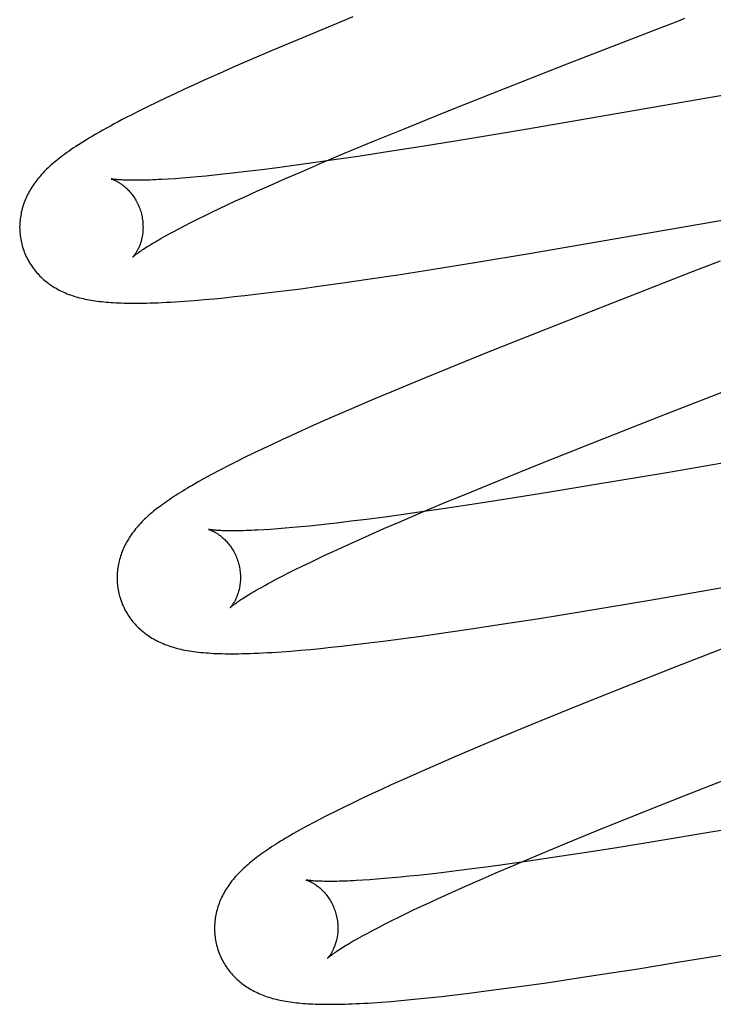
# Model space of a CAD drawing. Header units: inches. Extents: x 0 to 291, y 0 to 188.
# Tile 63 of 113: x 80.267 to 80.379, y 93.988 to 94.148. Entities that reach past the tile are written whole.
import ezdxf

# ---------------------------------------------------------------- set-up
doc = ezdxf.new("R2010")
doc.units = ezdxf.units.IN
doc.header["$LTSCALE"] = 16.018896
doc.header["$MEASUREMENT"] = 0
doc.linetypes.add('HIDDEN', pattern=[0.2, 0.1, -0.1])
doc.layers.add('DEFAULT_2', color=8, linetype='HIDDEN')

msp = doc.modelspace()

# ---------------------------------------------------------------- linework, layer by layer
at = {"layer": 'DEFAULT_2', "color": 8, "linetype": 'HIDDEN'}
for p, q in [((80.32099, 94.14819), (80.31596, 94.14612)), ((80.31596, 94.14612), (80.31206, 94.1445)), ((80.3557, 94.14057), (80.37027, 94.14623)), ((80.31206, 94.1445), (80.30828, 94.14291)), ((80.30828, 94.14291), (80.30462, 94.14134)), ((80.30462, 94.14134), (80.30196, 94.14019)), ((80.41396, 94.1412), (80.34894, 94.12994)), ((80.29938, 94.13905), (80.29688, 94.13793)), ((80.30196, 94.14019), (80.29938, 94.13905)), ((80.34368, 94.13584), (80.3557, 94.14057)), ((80.29688, 94.13793), (80.29525, 94.1372)), ((80.29367, 94.13647), (80.29212, 94.13575)), ((80.29525, 94.1372), (80.29367, 94.13647)), ((80.33526, 94.13249), (80.34368, 94.13584)), ((80.28914, 94.13433), (80.2877, 94.13363)), ((80.29061, 94.13504), (80.28914, 94.13433)), ((80.29212, 94.13575), (80.29061, 94.13504)), ((80.28629, 94.13293), (80.28493, 94.13224)), ((80.2877, 94.13363), (80.28629, 94.13293)), ((80.32918, 94.13003), (80.33526, 94.13249)), ((80.32431, 94.12804), (80.32918, 94.13003)), ((80.34894, 94.12994), (80.33987, 94.12843)), ((80.31964, 94.1261), (80.32431, 94.12804)), ((80.33987, 94.12843), (80.33221, 94.12719)), ((80.32693, 94.12637), (80.32184, 94.12559)), ((80.33221, 94.12719), (80.32693, 94.12637)), ((80.31792, 94.12502), (80.31415, 94.12448)), ((80.31606, 94.12459), (80.31964, 94.1261)), ((80.32184, 94.12559), (80.31792, 94.12502)), ((80.30381, 94.12314), (80.30148, 94.12287)), ((80.30624, 94.12343), (80.30381, 94.12314)), ((80.30878, 94.12376), (80.30624, 94.12343)), ((80.31142, 94.1241), (80.30878, 94.12376)), ((80.31016, 94.12205), (80.31263, 94.12312)), ((80.31415, 94.12448), (80.31142, 94.1241)), ((80.31263, 94.12312), (80.31606, 94.12459)), ((80.29215, 94.12199), (80.29104, 94.12192)), ((80.29331, 94.12208), (80.29215, 94.12199)), ((80.29454, 94.12218), (80.29331, 94.12208)), ((80.29582, 94.12229), (80.29454, 94.12218)), ((80.29715, 94.12242), (80.29582, 94.12229)), ((80.29854, 94.12255), (80.29715, 94.12242)), ((80.29998, 94.1227), (80.29854, 94.12255)), ((80.30148, 94.12287), (80.29998, 94.1227)), ((80.30779, 94.12101), (80.31016, 94.12205)), ((80.30335, 94.11901), (80.30552, 94.12)), ((80.30552, 94.12), (80.30779, 94.12101)), ((80.34989, 94.10992), (80.41151, 94.12059)), ((80.30063, 94.11775), (80.30196, 94.11838)), ((80.30196, 94.11838), (80.30335, 94.11901)), ((80.29811, 94.11656), (80.29934, 94.11715)), ((80.29934, 94.11715), (80.30063, 94.11775)), ((80.29473, 94.11489), (80.2958, 94.11543)), ((80.2958, 94.11543), (80.29693, 94.11598)), ((80.29693, 94.11598), (80.29811, 94.11656)), ((80.29185, 94.1134), (80.29275, 94.11387)), ((80.29275, 94.11387), (80.29371, 94.11437)), ((80.29371, 94.11437), (80.29473, 94.11489)), ((80.34074, 94.10841), (80.34989, 94.10992)), ((80.32867, 94.10649), (80.33407, 94.10734)), ((80.33407, 94.10734), (80.34074, 94.10841)), ((80.38049, 94.10862), (80.37599, 94.10688)), ((80.31935, 94.10511), (80.32342, 94.1057)), ((80.32342, 94.1057), (80.32867, 94.10649)), ((80.37599, 94.10688), (80.3614, 94.1012)), ((80.30971, 94.10381), (80.31252, 94.10417)), ((80.31252, 94.10417), (80.3154, 94.10456)), ((80.3154, 94.10456), (80.31935, 94.10511)), ((80.29528, 94.10227), (80.29686, 94.1024)), ((80.29686, 94.1024), (80.29847, 94.10255)), ((80.29847, 94.10255), (80.3001, 94.1027)), ((80.3001, 94.1027), (80.30176, 94.10288)), ((80.30176, 94.10288), (80.30346, 94.10306)), ((80.30346, 94.10306), (80.3052, 94.10326)), ((80.3052, 94.10326), (80.30698, 94.10347)), ((80.30698, 94.10347), (80.30971, 94.10381)), ((80.3614, 94.1012), (80.3504, 94.09687)), ((80.3504, 94.09687), (80.34292, 94.09388)), ((80.34292, 94.09388), (80.33671, 94.09136)), ((80.33671, 94.09136), (80.33169, 94.08931)), ((80.33169, 94.08931), (80.3278, 94.08769)), ((80.37163, 94.08383), (80.38622, 94.0895)), ((80.3278, 94.08769), (80.32402, 94.0861)), ((80.32402, 94.0861), (80.32037, 94.08453)), ((80.31771, 94.08338), (80.31513, 94.08225)), ((80.32037, 94.08453), (80.31771, 94.08338)), ((80.35959, 94.0791), (80.37163, 94.08383)), ((80.43176, 94.08474), (80.37186, 94.07436)), ((80.31513, 94.08225), (80.31264, 94.08113)), ((80.31103, 94.0804), (80.30945, 94.07968)), ((80.31264, 94.08113), (80.31103, 94.0804)), ((80.3079, 94.07895), (80.30638, 94.07823)), ((80.30945, 94.07968), (80.3079, 94.07895)), ((80.35115, 94.07574), (80.35959, 94.0791)), ((80.30343, 94.07681), (80.30205, 94.07612)), ((80.30488, 94.07752), (80.30343, 94.07681)), ((80.30638, 94.07823), (80.30488, 94.07752)), ((80.30075, 94.07546), (80.29954, 94.07484)), ((80.30205, 94.07612), (80.30075, 94.07546)), ((80.34507, 94.07328), (80.35115, 94.07574)), ((80.37186, 94.07436), (80.36037, 94.07242)), ((80.34019, 94.07128), (80.34507, 94.07328)), ((80.36037, 94.07242), (80.35259, 94.07114)), ((80.33551, 94.06934), (80.34019, 94.07128)), ((80.35259, 94.07114), (80.34614, 94.07011)), ((80.33192, 94.06783), (80.33551, 94.06934)), ((80.34095, 94.0693), (80.33596, 94.06855)), ((80.34614, 94.07011), (80.34095, 94.0693)), ((80.32842, 94.06748), (80.32576, 94.06712)), ((80.33211, 94.06799), (80.32842, 94.06748)), ((80.32848, 94.06636), (80.33192, 94.06783)), ((80.33596, 94.06855), (80.33211, 94.06799)), ((80.31394, 94.06572), (80.31257, 94.06559)), ((80.31536, 94.06587), (80.31394, 94.06572)), ((80.31683, 94.06603), (80.31536, 94.06587)), ((80.31834, 94.0662), (80.31683, 94.06603)), ((80.32071, 94.06648), (80.31834, 94.0662)), ((80.32319, 94.06679), (80.32071, 94.06648)), ((80.32576, 94.06712), (80.32319, 94.06679)), ((80.32601, 94.06529), (80.32848, 94.06636)), ((80.30765, 94.06518), (80.30656, 94.06511)), ((80.30879, 94.06526), (80.30765, 94.06518)), ((80.31, 94.06536), (80.30879, 94.06526)), ((80.31125, 94.06547), (80.31, 94.06536)), ((80.31257, 94.06559), (80.31125, 94.06547)), ((80.32136, 94.06323), (80.32363, 94.06424)), ((80.32363, 94.06424), (80.32601, 94.06529)), ((80.36911, 94.0537), (80.43166, 94.06454)), ((80.31918, 94.06224), (80.32136, 94.06323)), ((80.31516, 94.06037), (80.31645, 94.06098)), ((80.31645, 94.06098), (80.31779, 94.0616)), ((80.31779, 94.0616), (80.31918, 94.06224)), ((80.31274, 94.05921), (80.31393, 94.05978)), ((80.31393, 94.05978), (80.31516, 94.06037)), ((80.30952, 94.05759), (80.31054, 94.05811)), ((80.31054, 94.05811), (80.31161, 94.05865)), ((80.31161, 94.05865), (80.31274, 94.05921)), ((80.30766, 94.05661), (80.30856, 94.05709)), ((80.30856, 94.05709), (80.30952, 94.05759)), ((80.35872, 94.05197), (80.36911, 94.0537)), ((80.35087, 94.0507), (80.35872, 94.05197)), ((80.34013, 94.04905), (80.34542, 94.04985)), ((80.34542, 94.04985), (80.35087, 94.0507)), ((80.33204, 94.04788), (80.33603, 94.04845)), ((80.33603, 94.04845), (80.34013, 94.04905)), ((80.39014, 94.04945), (80.37334, 94.0429)), ((80.32086, 94.04645), (80.32354, 94.04677)), ((80.32354, 94.04677), (80.3263, 94.04712)), ((80.3263, 94.04712), (80.32913, 94.04749)), ((80.32913, 94.04749), (80.33204, 94.04788)), ((80.31094, 94.04547), (80.3125, 94.0456)), ((80.3125, 94.0456), (80.3141, 94.04574)), ((80.3141, 94.04574), (80.31574, 94.0459)), ((80.31574, 94.0459), (80.31741, 94.04607)), ((80.31741, 94.04607), (80.31912, 94.04626)), ((80.31912, 94.04626), (80.32086, 94.04645)), ((80.37334, 94.0429), (80.36351, 94.03901)), ((80.36351, 94.03901), (80.35611, 94.03604)), ((80.35611, 94.03604), (80.34997, 94.03354)), ((80.34997, 94.03354), (80.34503, 94.0315)), ((80.34503, 94.0315), (80.3412, 94.02989)), ((80.3412, 94.02989), (80.3375, 94.02832)), ((80.3375, 94.02832), (80.3348, 94.02716)), ((80.44547, 94.0276), (80.37931, 94.01615)), ((80.33219, 94.02601), (80.32965, 94.02489)), ((80.3348, 94.02716), (80.33219, 94.02601)), ((80.37505, 94.02218), (80.38706, 94.0269)), ((80.32965, 94.02489), (80.32719, 94.02378)), ((80.3256, 94.02305), (80.32405, 94.02233)), ((80.32719, 94.02378), (80.3256, 94.02305)), ((80.32253, 94.02161), (80.32103, 94.0209)), ((80.32405, 94.02233), (80.32253, 94.02161)), ((80.36664, 94.01883), (80.37505, 94.02218)), ((80.31816, 94.01949), (80.31682, 94.01882)), ((80.31956, 94.02019), (80.31816, 94.01949)), ((80.32103, 94.0209), (80.31956, 94.02019)), ((80.31682, 94.01882), (80.31557, 94.01817)), ((80.36058, 94.01638), (80.36664, 94.01883)), ((80.35573, 94.01439), (80.36058, 94.01638)), ((80.37029, 94.01466), (80.36374, 94.0136)), ((80.37931, 94.01615), (80.37029, 94.01466)), ((80.35107, 94.01245), (80.35573, 94.01439)), ((80.36374, 94.0136), (80.35847, 94.01278)), ((80.34947, 94.01143), (80.34569, 94.01089)), ((80.34749, 94.01094), (80.35107, 94.01245)), ((80.35338, 94.012), (80.34947, 94.01143)), ((80.35847, 94.01278), (80.35338, 94.012)), ((80.33779, 94.00985), (80.33536, 94.00955)), ((80.34033, 94.01017), (80.33779, 94.00985)), ((80.34297, 94.01052), (80.34033, 94.01017)), ((80.34569, 94.01089), (80.34297, 94.01052)), ((80.34407, 94.00948), (80.34749, 94.01094)), ((80.32371, 94.00841), (80.32261, 94.00834)), ((80.32488, 94.0085), (80.32371, 94.00841)), ((80.3261, 94.00859), (80.32488, 94.0085)), ((80.32738, 94.00871), (80.3261, 94.00859)), ((80.32871, 94.00883), (80.32738, 94.00871)), ((80.3301, 94.00897), (80.32871, 94.00883)), ((80.33154, 94.00912), (80.3301, 94.00897)), ((80.33303, 94.00928), (80.33154, 94.00912)), ((80.33536, 94.00955), (80.33303, 94.00928)), ((80.33925, 94.00737), (80.34161, 94.00841)), ((80.34161, 94.00841), (80.34407, 94.00948)), ((80.33698, 94.00636), (80.33925, 94.00737)), ((80.33344, 94.00474), (80.33482, 94.00538)), ((80.33482, 94.00538), (80.33698, 94.00636)), ((80.3296, 94.00293), (80.33083, 94.00352)), ((80.33083, 94.00352), (80.33211, 94.00412)), ((80.33211, 94.00412), (80.33344, 94.00474)), ((80.3273, 94.00181), (80.32842, 94.00236)), ((80.32842, 94.00236), (80.3296, 94.00293)), ((80.32338, 93.99978), (80.32427, 94.00026)), ((80.32427, 94.00026), (80.32522, 94.00075)), ((80.32522, 94.00075), (80.32623, 94.00127)), ((80.32623, 94.00127), (80.3273, 94.00181)), ((80.37394, 93.99509), (80.38314, 93.99661)), ((80.36178, 93.99315), (80.36723, 93.994)), ((80.36723, 93.994), (80.37394, 93.99509)), ((80.35236, 93.99173), (80.35648, 93.99234)), ((80.35648, 93.99234), (80.36178, 93.99315)), ((80.3426, 93.99039), (80.34545, 93.99077)), ((80.34545, 93.99077), (80.34836, 93.99117)), ((80.34836, 93.99117), (80.35236, 93.99173)), ((80.33038, 93.98899), (80.33202, 93.98916)), ((80.33202, 93.98916), (80.33369, 93.98933)), ((80.33369, 93.98933), (80.3354, 93.98952)), ((80.3354, 93.98952), (80.33714, 93.98972)), ((80.33714, 93.98972), (80.33983, 93.99004)), ((80.33983, 93.99004), (80.3426, 93.99039)), ((80.32561, 93.98859), (80.32716, 93.98871)), ((80.32716, 93.98871), (80.32876, 93.98884)), ((80.32876, 93.98884), (80.33038, 93.98899))]:
    msp.add_line(p, q, dxfattribs=at)
for points in [[(80.37027, 94.14623), (80.37365, 94.14753), (80.37477, 94.14797)], [(80.28493, 94.13224), (80.28426, 94.13189), (80.2836, 94.13155), (80.28295, 94.13121), (80.28231, 94.13086), (80.28168, 94.13052), (80.28106, 94.13019), (80.28047, 94.12985), (80.27989, 94.12953), (80.27933, 94.12921), (80.2788, 94.1289), (80.27829, 94.12859), (80.27781, 94.1283), (80.27735, 94.12802), (80.27692, 94.12775), (80.2765, 94.12748), (80.2761, 94.12722), (80.27571, 94.12696), (80.27534, 94.12671), (80.27498, 94.12646), (80.27464, 94.12622), (80.2743, 94.12598), (80.27398, 94.12574), (80.27368, 94.12551), (80.27338, 94.12528), (80.27309, 94.12505), (80.27282, 94.12483), (80.27255, 94.1246)], [(80.27255, 94.1246), (80.27229, 94.12438), (80.27204, 94.12416), (80.2718, 94.12395), (80.27157, 94.12373), (80.27134, 94.12351), (80.27113, 94.1233), (80.27091, 94.12308), (80.27071, 94.12286), (80.27051, 94.12264), (80.27031, 94.12242), (80.27012, 94.1222), (80.26994, 94.12198), (80.26976, 94.12176), (80.26958, 94.12153), (80.26942, 94.12131), (80.26925, 94.12108), (80.2691, 94.12084), (80.26894, 94.12061), (80.26879, 94.12037), (80.26865, 94.12013), (80.26851, 94.11989), (80.26838, 94.11965), (80.26825, 94.1194), (80.26813, 94.11915), (80.26802, 94.1189), (80.26791, 94.11865), (80.2678, 94.11839), (80.2677, 94.11814), (80.26761, 94.11788), (80.26753, 94.11763), (80.26745, 94.11737), (80.26737, 94.11711), (80.26731, 94.11685), (80.26724, 94.11658), (80.26719, 94.11632), (80.26714, 94.11605), (80.2671, 94.11578), (80.26706, 94.11551), (80.26703, 94.11524), (80.26701, 94.11497), (80.26699, 94.11469), (80.26698, 94.11441), (80.26697, 94.11414), (80.26698, 94.11386), (80.26699, 94.11358), (80.267, 94.1133), (80.26703, 94.11302), (80.26706, 94.11275), (80.2671, 94.11247), (80.26714, 94.11219), (80.26719, 94.11191), (80.26725, 94.11164), (80.26732, 94.11137), (80.26738, 94.11114)], [(80.28178, 94.12196), (80.28179, 94.12196), (80.2818, 94.12196), (80.28182, 94.12195), (80.28185, 94.12195), (80.28188, 94.12193), (80.28192, 94.12192), (80.28197, 94.1219), (80.28203, 94.12188), (80.28209, 94.12186), (80.28215, 94.12184), (80.28223, 94.12181), (80.2823, 94.12177), (80.28238, 94.12174), (80.28247, 94.1217), (80.28256, 94.12165), (80.28265, 94.1216), (80.28275, 94.12155), (80.28285, 94.1215), (80.28295, 94.12144), (80.28306, 94.12137), (80.28317, 94.1213), (80.28328, 94.12123), (80.2834, 94.12115), (80.28352, 94.12107), (80.28364, 94.12098), (80.28376, 94.12088), (80.28389, 94.12078), (80.28401, 94.12068), (80.28414, 94.12056), (80.28427, 94.12044), (80.2844, 94.12032), (80.28453, 94.12019), (80.28467, 94.12005), (80.2848, 94.1199), (80.28493, 94.11975), (80.28506, 94.11959), (80.28519, 94.11942), (80.28532, 94.11925), (80.28545, 94.11907), (80.28557, 94.11888), (80.2857, 94.11869), (80.28581, 94.11849), (80.28593, 94.11828), (80.28604, 94.11807), (80.28614, 94.11785), (80.28624, 94.11763), (80.28634, 94.1174), (80.28643, 94.11717), (80.28651, 94.11694), (80.28659, 94.1167), (80.28665, 94.11649)], [(80.29104, 94.12192), (80.28999, 94.12186), (80.28949, 94.12183), (80.28901, 94.12181), (80.28854, 94.12179), (80.28809, 94.12177), (80.28765, 94.12176), (80.28723, 94.12175), (80.28682, 94.12174), (80.28644, 94.12173), (80.28606, 94.12173), (80.28571, 94.12173), (80.28537, 94.12173), (80.28504, 94.12173), (80.28474, 94.12173), (80.28445, 94.12174), (80.28417, 94.12175), (80.28392, 94.12176), (80.28367, 94.12177), (80.28345, 94.12178), (80.28324, 94.12179), (80.28305, 94.12181), (80.28287, 94.12182), (80.28271, 94.12184), (80.28256, 94.12185), (80.28242, 94.12187), (80.2823, 94.12188), (80.2822, 94.12189), (80.2821, 94.12191), (80.28202, 94.12192), (80.28196, 94.12193), (80.2819, 94.12194), (80.28186, 94.12195), (80.28182, 94.12195), (80.2818, 94.12196), (80.28179, 94.12196)], [(80.28665, 94.11649), (80.2867, 94.11628), (80.28676, 94.11604), (80.28681, 94.1158), (80.28685, 94.11555), (80.28689, 94.11531), (80.28692, 94.11507), (80.28694, 94.11483), (80.28696, 94.11459), (80.28696, 94.11435), (80.28697, 94.11412), (80.28696, 94.11389), (80.28695, 94.11366), (80.28694, 94.11344), (80.28691, 94.11323), (80.28689, 94.11302), (80.28686, 94.11282), (80.28682, 94.11262), (80.28679, 94.11243), (80.28674, 94.11224), (80.2867, 94.11206), (80.28665, 94.11189), (80.2866, 94.11172), (80.28655, 94.11155), (80.2865, 94.11139), (80.28644, 94.11124), (80.28638, 94.1111), (80.28633, 94.11096), (80.28627, 94.11083), (80.28621, 94.1107), (80.28615, 94.11058), (80.28609, 94.11046), (80.28604, 94.11035), (80.28598, 94.11025), (80.28592, 94.11015), (80.28586, 94.11005), (80.28581, 94.10996), (80.28575, 94.10988), (80.2857, 94.1098), (80.28565, 94.10973), (80.2856, 94.10966), (80.28556, 94.1096), (80.28551, 94.10954), (80.28547, 94.10949), (80.28544, 94.10944), (80.2854, 94.10941), (80.28537, 94.10937), (80.28535, 94.10934), (80.28533, 94.10932), (80.28532, 94.10931), (80.28531, 94.1093)], [(80.28531, 94.1093), (80.2853, 94.1093), (80.28531, 94.1093), (80.28532, 94.10931), (80.28534, 94.10933), (80.28536, 94.10935), (80.2854, 94.10938), (80.28544, 94.10942), (80.28549, 94.10946), (80.28555, 94.10951), (80.28563, 94.10957), (80.28571, 94.10964), (80.28581, 94.10971), (80.28592, 94.1098), (80.28604, 94.10989), (80.28617, 94.10998), (80.28631, 94.11009), (80.28647, 94.1102), (80.28665, 94.11032), (80.28683, 94.11044), (80.28703, 94.11058), (80.28725, 94.11072), (80.28748, 94.11087), (80.28773, 94.11103), (80.28799, 94.11119), (80.28826, 94.11136), (80.28856, 94.11153), (80.28886, 94.11172), (80.28918, 94.11191), (80.28952, 94.1121), (80.28987, 94.1123), (80.29024, 94.11251), (80.29062, 94.11272), (80.29102, 94.11294), (80.29143, 94.11317), (80.29185, 94.1134)], [(80.26738, 94.11114), (80.26744, 94.11091), (80.26753, 94.11064), (80.26762, 94.11038), (80.26772, 94.11011), (80.26782, 94.10985), (80.26793, 94.1096), (80.26805, 94.10934), (80.26817, 94.10909), (80.2683, 94.10885), (80.26843, 94.1086), (80.26857, 94.10837), (80.26872, 94.10813), (80.26887, 94.1079), (80.26903, 94.10767), (80.26919, 94.10745), (80.26936, 94.10723), (80.26953, 94.10702), (80.26971, 94.10681), (80.26989, 94.10661), (80.27007, 94.10641), (80.27026, 94.10621), (80.27045, 94.10602), (80.27065, 94.10584), (80.27085, 94.10566), (80.27105, 94.10548), (80.27126, 94.10531), (80.27148, 94.10515), (80.27169, 94.10498), (80.27191, 94.10483), (80.27214, 94.10467), (80.27237, 94.10452), (80.27261, 94.10437), (80.27286, 94.10423), (80.27311, 94.10409), (80.27336, 94.10395), (80.27361, 94.10383), (80.27387, 94.1037), (80.27413, 94.10358), (80.2744, 94.10347), (80.27467, 94.10336), (80.27494, 94.10325), (80.27522, 94.10315), (80.2755, 94.10305), (80.27579, 94.10296), (80.27608, 94.10287), (80.27637, 94.10278), (80.27667, 94.1027), (80.27697, 94.10263), (80.27728, 94.10256), (80.27759, 94.10249), (80.2779, 94.10242), (80.27822, 94.10236), (80.27854, 94.1023), (80.27887, 94.10225), (80.27921, 94.1022), (80.27955, 94.10215), (80.27989, 94.10211), (80.28025, 94.10207), (80.28061, 94.10203), (80.28098, 94.102), (80.28136, 94.10197), (80.28175, 94.10194), (80.28215, 94.10191), (80.28257, 94.10189), (80.283, 94.10187), (80.28344, 94.10185), (80.2839, 94.10184), (80.28437, 94.10183), (80.28486, 94.10182), (80.28537, 94.10182), (80.28589, 94.10182), (80.28642, 94.10182), (80.28698, 94.10183), (80.28755, 94.10184), (80.28815, 94.10186), (80.28877, 94.10188), (80.28941, 94.1019), (80.29007, 94.10193), (80.29076, 94.10196), (80.29147, 94.102), (80.2922, 94.10205), (80.29295, 94.10209), (80.29371, 94.10215), (80.29528, 94.10227)], [(80.29954, 94.07484), (80.29896, 94.07453), (80.2984, 94.07424), (80.29787, 94.07395), (80.29735, 94.07367), (80.29685, 94.0734), (80.29637, 94.07313), (80.29591, 94.07287), (80.29546, 94.07261), (80.29502, 94.07236), (80.2946, 94.07211), (80.29419, 94.07187), (80.2938, 94.07163), (80.29341, 94.07139), (80.29304, 94.07116), (80.29267, 94.07093), (80.29232, 94.07071), (80.29197, 94.07048), (80.29163, 94.07026), (80.29131, 94.07004), (80.29099, 94.06982), (80.29067, 94.0696), (80.29037, 94.06939), (80.29007, 94.06917), (80.28978, 94.06896), (80.2895, 94.06874), (80.28922, 94.06853), (80.28895, 94.06832), (80.28869, 94.0681), (80.28843, 94.06789), (80.28818, 94.06768)], [(80.28818, 94.06768), (80.28793, 94.06746), (80.28769, 94.06725), (80.28746, 94.06703), (80.28723, 94.06681), (80.287, 94.06659), (80.28678, 94.06637), (80.28657, 94.06615), (80.28636, 94.06592), (80.28616, 94.0657), (80.28596, 94.06547), (80.28577, 94.06524), (80.28558, 94.06501), (80.2854, 94.06478), (80.28523, 94.06454), (80.28506, 94.06431), (80.2849, 94.06407), (80.28474, 94.06383), (80.28459, 94.06359), (80.28444, 94.06334), (80.2843, 94.06309), (80.28416, 94.06284), (80.28404, 94.0626), (80.28391, 94.06235), (80.2838, 94.0621), (80.28369, 94.06184), (80.28359, 94.06159), (80.28349, 94.06134), (80.2834, 94.06109), (80.28332, 94.06083), (80.28324, 94.06057), (80.28316, 94.06031), (80.2831, 94.06005), (80.28303, 94.05979), (80.28298, 94.05952), (80.28293, 94.05926), (80.28289, 94.05899), (80.28285, 94.05871), (80.28282, 94.05844), (80.2828, 94.05817), (80.28278, 94.05789), (80.28277, 94.05762), (80.28276, 94.05734), (80.28277, 94.05706), (80.28278, 94.05678), (80.28279, 94.05651), (80.28282, 94.05623), (80.28285, 94.05595), (80.28289, 94.05567), (80.28293, 94.0554), (80.28298, 94.05512), (80.28304, 94.05485), (80.28311, 94.05458), (80.28317, 94.05434)], [(80.2976, 94.06517), (80.29759, 94.06517), (80.29758, 94.06517), (80.29758, 94.06517), (80.29759, 94.06517), (80.29762, 94.06516), (80.29765, 94.06515), (80.29768, 94.06514), (80.29773, 94.06513), (80.29778, 94.06511), (80.29783, 94.06509), (80.29789, 94.06507), (80.29796, 94.06504), (80.29803, 94.06501), (80.29811, 94.06498), (80.29819, 94.06494), (80.29828, 94.0649), (80.29837, 94.06485), (80.29846, 94.0648), (80.29856, 94.06475), (80.29866, 94.0647), (80.29876, 94.06464), (80.29887, 94.06457), (80.29898, 94.0645), (80.29909, 94.06443), (80.29921, 94.06435), (80.29933, 94.06426), (80.29945, 94.06417), (80.29957, 94.06408), (80.29969, 94.06398), (80.29982, 94.06387), (80.29995, 94.06376), (80.30008, 94.06364), (80.30021, 94.06351), (80.30034, 94.06338), (80.30047, 94.06324), (80.3006, 94.0631), (80.30073, 94.06295), (80.30086, 94.06279), (80.30099, 94.06262), (80.30112, 94.06245), (80.30125, 94.06227), (80.30137, 94.06208), (80.30149, 94.06189), (80.30161, 94.06169), (80.30172, 94.06148), (80.30183, 94.06127), (80.30194, 94.06106), (80.30204, 94.06083), (80.30213, 94.06061), (80.30222, 94.06038), (80.3023, 94.06014), (80.30238, 94.05991), (80.30244, 94.0597)], [(80.30656, 94.06511), (80.30553, 94.06505), (80.30504, 94.06503), (80.30457, 94.06501), (80.30411, 94.06499), (80.30367, 94.06497), (80.30324, 94.06496), (80.30283, 94.06495), (80.30243, 94.06494), (80.30206, 94.06494), (80.30169, 94.06493), (80.30135, 94.06493), (80.30101, 94.06494), (80.3007, 94.06494), (80.3004, 94.06494), (80.30012, 94.06495), (80.29985, 94.06496), (80.2996, 94.06497), (80.29937, 94.06498), (80.29915, 94.06499), (80.29895, 94.06501), (80.29876, 94.06502), (80.29859, 94.06504), (80.29844, 94.06505), (80.2983, 94.06507), (80.29817, 94.06508), (80.29805, 94.06509), (80.29795, 94.06511), (80.29787, 94.06512), (80.29779, 94.06513), (80.29773, 94.06514), (80.29768, 94.06515), (80.29764, 94.06516), (80.29761, 94.06517), (80.2976, 94.06517)], [(80.30244, 94.0597), (80.30249, 94.05949), (80.30255, 94.05925), (80.3026, 94.059), (80.30265, 94.05876), (80.30268, 94.05852), (80.30271, 94.05827), (80.30273, 94.05803), (80.30275, 94.05779), (80.30275, 94.05756), (80.30276, 94.05733), (80.30275, 94.0571), (80.30274, 94.05687), (80.30273, 94.05665), (80.30271, 94.05644), (80.30268, 94.05623), (80.30265, 94.05602), (80.30261, 94.05582), (80.30258, 94.05563), (80.30253, 94.05544), (80.30249, 94.05526), (80.30244, 94.05509), (80.30239, 94.05492), (80.30234, 94.05476), (80.30229, 94.0546), (80.30223, 94.05445), (80.30218, 94.05431), (80.30212, 94.05417), (80.30206, 94.05403), (80.302, 94.05391), (80.30194, 94.05379), (80.30188, 94.05367), (80.30183, 94.05356), (80.30177, 94.05345), (80.30171, 94.05335), (80.30165, 94.05326), (80.3016, 94.05317), (80.30154, 94.05309), (80.30149, 94.05301), (80.30144, 94.05293), (80.30139, 94.05287), (80.30135, 94.05281), (80.3013, 94.05275), (80.30126, 94.0527), (80.30123, 94.05265), (80.30119, 94.05261), (80.30117, 94.05258), (80.30114, 94.05255), (80.30112, 94.05253), (80.30111, 94.05252), (80.3011, 94.05251)], [(80.3011, 94.05251), (80.3011, 94.0525), (80.3011, 94.05251), (80.30111, 94.05252), (80.30113, 94.05253), (80.30115, 94.05256), (80.30119, 94.05259), (80.30123, 94.05263), (80.30128, 94.05267), (80.30135, 94.05272), (80.30142, 94.05278), (80.3015, 94.05285), (80.3016, 94.05292), (80.30171, 94.05301), (80.30183, 94.0531), (80.30196, 94.05319), (80.30211, 94.0533), (80.30227, 94.05341), (80.30244, 94.05353), (80.30263, 94.05366), (80.30283, 94.05379), (80.30305, 94.05393), (80.30328, 94.05408), (80.30352, 94.05424), (80.30379, 94.0544), (80.30406, 94.05457), (80.30435, 94.05475), (80.30466, 94.05493), (80.30498, 94.05512), (80.30532, 94.05531), (80.30567, 94.05552), (80.30604, 94.05572), (80.30642, 94.05594), (80.30682, 94.05616), (80.30723, 94.05638), (80.30766, 94.05661)], [(80.28317, 94.05434), (80.28324, 94.05412), (80.28332, 94.05385), (80.28341, 94.05358), (80.28351, 94.05332), (80.28361, 94.05306), (80.28372, 94.0528), (80.28384, 94.05255), (80.28396, 94.0523), (80.28409, 94.05205), (80.28423, 94.05181), (80.28437, 94.05157), (80.28452, 94.05133), (80.28467, 94.0511), (80.28482, 94.05087), (80.28499, 94.05065), (80.28515, 94.05043), (80.28533, 94.05022), (80.2855, 94.05001), (80.28568, 94.04981), (80.28587, 94.04961), (80.28606, 94.04941), (80.28625, 94.04922), (80.28645, 94.04904), (80.28665, 94.04886), (80.28686, 94.04868), (80.28707, 94.04851), (80.28728, 94.04834), (80.2875, 94.04818), (80.28772, 94.04802), (80.28795, 94.04787), (80.28818, 94.04772), (80.28842, 94.04757), (80.28867, 94.04743), (80.28892, 94.04729), (80.28917, 94.04715), (80.28943, 94.04702), (80.28969, 94.0469), (80.28995, 94.04678), (80.29022, 94.04666), (80.29049, 94.04655), (80.29076, 94.04645), (80.29104, 94.04635), (80.29132, 94.04625), (80.29161, 94.04616), (80.2919, 94.04607), (80.2922, 94.04598), (80.2925, 94.0459), (80.2928, 94.04583), (80.29311, 94.04575), (80.29343, 94.04568), (80.29376, 94.04562), (80.2941, 94.04556), (80.29444, 94.0455), (80.2948, 94.04544), (80.29516, 94.04539), (80.29553, 94.04534), (80.29591, 94.04529), (80.29631, 94.04525), (80.29671, 94.04521), (80.29712, 94.04518), (80.29754, 94.04515), (80.29797, 94.04512), (80.29841, 94.04509), (80.29886, 94.04507), (80.29933, 94.04506), (80.29981, 94.04504), (80.3003, 94.04503), (80.3008, 94.04503), (80.30132, 94.04502), (80.30186, 94.04503), (80.30242, 94.04503), (80.303, 94.04504), (80.30362, 94.04506), (80.30427, 94.04508), (80.30496, 94.0451), (80.30568, 94.04513), (80.30641, 94.04517), (80.30716, 94.04521), (80.30791, 94.04525), (80.30866, 94.0453), (80.30941, 94.04535), (80.31094, 94.04547)], [(80.31557, 94.01817), (80.31498, 94.01786), (80.31441, 94.01756), (80.31386, 94.01727), (80.31332, 94.01698), (80.31281, 94.0167), (80.31231, 94.01642), (80.31183, 94.01615), (80.31137, 94.01589), (80.31092, 94.01563), (80.31049, 94.01538), (80.31007, 94.01513), (80.30966, 94.01488), (80.30927, 94.01464), (80.30889, 94.01441), (80.30852, 94.01418), (80.30815, 94.01395), (80.3078, 94.01372), (80.30746, 94.01349), (80.30713, 94.01327), (80.30681, 94.01305), (80.30649, 94.01283), (80.30619, 94.01261), (80.30589, 94.0124), (80.3056, 94.01218), (80.30531, 94.01197), (80.30504, 94.01175), (80.30476, 94.01154), (80.3045, 94.01133), (80.30424, 94.01111), (80.30399, 94.0109)], [(80.30399, 94.0109), (80.30374, 94.01068), (80.3035, 94.01047), (80.30326, 94.01025), (80.30303, 94.01003), (80.30281, 94.00981), (80.30259, 94.00959), (80.30237, 94.00937), (80.30216, 94.00914), (80.30196, 94.00892), (80.30176, 94.00869), (80.30157, 94.00846), (80.30138, 94.00823), (80.3012, 94.008), (80.30103, 94.00776), (80.30086, 94.00753), (80.3007, 94.00729), (80.30054, 94.00705), (80.30038, 94.00681), (80.30024, 94.00656), (80.3001, 94.00631), (80.29996, 94.00606), (80.29983, 94.00581), (80.29971, 94.00556), (80.29959, 94.00531), (80.29949, 94.00506), (80.29938, 94.00481), (80.29929, 94.00456), (80.2992, 94.00431), (80.29911, 94.00405), (80.29903, 94.00379), (80.29896, 94.00353), (80.29889, 94.00327), (80.29883, 94.003), (80.29877, 94.00274), (80.29872, 94.00247), (80.29868, 94.0022), (80.29864, 94.00193), (80.29861, 94.00166), (80.29859, 94.00138), (80.29857, 94.00111), (80.29856, 94.00083), (80.29855, 94.00055), (80.29856, 94.00027), (80.29857, 94), (80.29858, 93.99972), (80.29861, 93.99944), (80.29864, 93.99916), (80.29868, 93.99888), (80.29872, 93.99861), (80.29877, 93.99833), (80.29883, 93.99806), (80.2989, 93.99779), (80.29896, 93.99755)], [(80.3134, 94.00837), (80.31338, 94.00838), (80.31337, 94.00838), (80.31336, 94.00838), (80.31337, 94.00838), (80.31338, 94.00838), (80.3134, 94.00837), (80.31343, 94.00836), (80.31346, 94.00835), (80.31351, 94.00834), (80.31356, 94.00832), (80.31361, 94.0083), (80.31367, 94.00828), (80.31374, 94.00825), (80.31381, 94.00822), (80.31388, 94.00819), (80.31397, 94.00815), (80.31405, 94.00811), (80.31414, 94.00807), (80.31423, 94.00802), (80.31433, 94.00797), (80.31443, 94.00791), (80.31454, 94.00785), (80.31464, 94.00779), (80.31475, 94.00772), (80.31487, 94.00765), (80.31498, 94.00757), (80.3151, 94.00748), (80.31522, 94.00739), (80.31534, 94.0073), (80.31547, 94.0072), (80.3156, 94.00709), (80.31572, 94.00698), (80.31585, 94.00686), (80.31598, 94.00674), (80.31612, 94.0066), (80.31625, 94.00647), (80.31638, 94.00632), (80.31651, 94.00617), (80.31664, 94.00601), (80.31678, 94.00584), (80.3169, 94.00567), (80.31703, 94.00549), (80.31716, 94.0053), (80.31728, 94.00511), (80.3174, 94.00491), (80.31751, 94.0047), (80.31762, 94.00449), (80.31773, 94.00427), (80.31783, 94.00405), (80.31792, 94.00382), (80.31801, 94.00359), (80.31809, 94.00336), (80.31817, 94.00312), (80.31823, 94.00291)], [(80.32261, 94.00834), (80.32156, 94.00827), (80.32106, 94.00825), (80.32058, 94.00823), (80.32011, 94.00821), (80.31966, 94.00819), (80.31922, 94.00817), (80.3188, 94.00816), (80.3184, 94.00815), (80.31801, 94.00815), (80.31764, 94.00814), (80.31728, 94.00814), (80.31694, 94.00814), (80.31662, 94.00815), (80.31631, 94.00815), (80.31602, 94.00816), (80.31575, 94.00817), (80.31549, 94.00818), (80.31525, 94.00819), (80.31503, 94.0082), (80.31482, 94.00821), (80.31462, 94.00823), (80.31445, 94.00824), (80.31428, 94.00825), (80.31414, 94.00827), (80.314, 94.00828), (80.31388, 94.0083), (80.31378, 94.00831), (80.31368, 94.00832), (80.3136, 94.00834), (80.31354, 94.00835), (80.31348, 94.00836), (80.31344, 94.00837), (80.3134, 94.00837), (80.3134, 94.00837)], [(80.31823, 94.00291), (80.31829, 94.0027), (80.31834, 94.00246), (80.31839, 94.00221), (80.31844, 94.00197), (80.31847, 94.00173), (80.3185, 94.00149), (80.31852, 94.00125), (80.31854, 94.00101), (80.31855, 94.00077), (80.31855, 94.00054), (80.31854, 94.00031), (80.31853, 94.00009), (80.31852, 93.99987), (80.3185, 93.99965), (80.31847, 93.99944), (80.31844, 93.99924), (80.31841, 93.99904), (80.31837, 93.99885), (80.31833, 93.99866), (80.31828, 93.99848), (80.31823, 93.9983), (80.31819, 93.99814), (80.31813, 93.99797), (80.31808, 93.99782), (80.31803, 93.99767), (80.31797, 93.99752), (80.31791, 93.99738), (80.31785, 93.99725), (80.3178, 93.99712), (80.31774, 93.997), (80.31768, 93.99689), (80.31762, 93.99677), (80.31756, 93.99667), (80.3175, 93.99657), (80.31745, 93.99647), (80.31739, 93.99638), (80.31734, 93.9963), (80.31729, 93.99622), (80.31724, 93.99615), (80.31719, 93.99608), (80.31714, 93.99602), (80.3171, 93.99596), (80.31706, 93.99591), (80.31702, 93.99587), (80.31699, 93.99583), (80.31696, 93.99579), (80.31693, 93.99576), (80.31691, 93.99574), (80.3169, 93.99573), (80.31689, 93.99572), (80.31689, 93.99571)], [(80.31689, 93.99572), (80.3169, 93.99573), (80.31692, 93.99574), (80.31694, 93.99576), (80.31697, 93.99579), (80.31702, 93.99583), (80.31707, 93.99587), (80.31713, 93.99593), (80.3172, 93.99598), (80.31728, 93.99605), (80.31738, 93.99612), (80.31748, 93.9962), (80.3176, 93.99629), (80.31773, 93.99639), (80.31788, 93.99649), (80.31803, 93.9966), (80.3182, 93.99672), (80.31839, 93.99685), (80.31859, 93.99698), (80.3188, 93.99712), (80.31903, 93.99727), (80.31928, 93.99742), (80.31954, 93.99758), (80.31981, 93.99775), (80.3201, 93.99793), (80.3204, 93.99811), (80.32072, 93.9983), (80.32105, 93.99849), (80.3214, 93.99869), (80.32177, 93.9989), (80.32215, 93.99911), (80.32254, 93.99933), (80.32295, 93.99955), (80.32338, 93.99978)], [(80.29896, 93.99755), (80.29903, 93.99733), (80.29911, 93.99706), (80.2992, 93.99679), (80.2993, 93.99653), (80.2994, 93.99627), (80.29951, 93.99601), (80.29963, 93.99576), (80.29975, 93.99551), (80.29988, 93.99526), (80.30002, 93.99502), (80.30016, 93.99478), (80.3003, 93.99455), (80.30046, 93.99431), (80.30061, 93.99409), (80.30077, 93.99386), (80.30094, 93.99365), (80.30111, 93.99343), (80.30129, 93.99322), (80.30147, 93.99302), (80.30165, 93.99282), (80.30184, 93.99263), (80.30204, 93.99244), (80.30223, 93.99225), (80.30243, 93.99207), (80.30264, 93.9919), (80.30285, 93.99173), (80.30306, 93.99156), (80.30328, 93.9914), (80.3035, 93.99124), (80.30373, 93.99109), (80.30396, 93.99093), (80.3042, 93.99079), (80.30444, 93.99064), (80.30469, 93.9905), (80.30494, 93.99037), (80.3052, 93.99024), (80.30546, 93.99012), (80.30572, 93.99), (80.30599, 93.98988), (80.30626, 93.98977), (80.30653, 93.98966), (80.30681, 93.98956), (80.30709, 93.98946), (80.30738, 93.98937), (80.30767, 93.98928), (80.30797, 93.9892), (80.30826, 93.98912), (80.30856, 93.98904), (80.30887, 93.98897), (80.30918, 93.9889), (80.30949, 93.98884), (80.30981, 93.98878), (80.31013, 93.98872), (80.31046, 93.98867), (80.31079, 93.98862), (80.31113, 93.98857), (80.31147, 93.98853), (80.31182, 93.98849), (80.31217, 93.98845), (80.31253, 93.98842), (80.3129, 93.98839), (80.31328, 93.98836), (80.31366, 93.98833), (80.31406, 93.98831), (80.31446, 93.98829), (80.31488, 93.98827), (80.3153, 93.98826), (80.31574, 93.98825), (80.31618, 93.98824), (80.31665, 93.98824), (80.31712, 93.98823), (80.31761, 93.98823), (80.31811, 93.98824), (80.31863, 93.98825), (80.31917, 93.98826), (80.31972, 93.98827), (80.32029, 93.98829), (80.32088, 93.98831), (80.32149, 93.98834), (80.32212, 93.98837), (80.32277, 93.9884), (80.32344, 93.98844), (80.32414, 93.98849), (80.32561, 93.98859)]]:
    msp.add_lwpolyline(points, dxfattribs=at)

doc.saveas('drawing.dxf')
